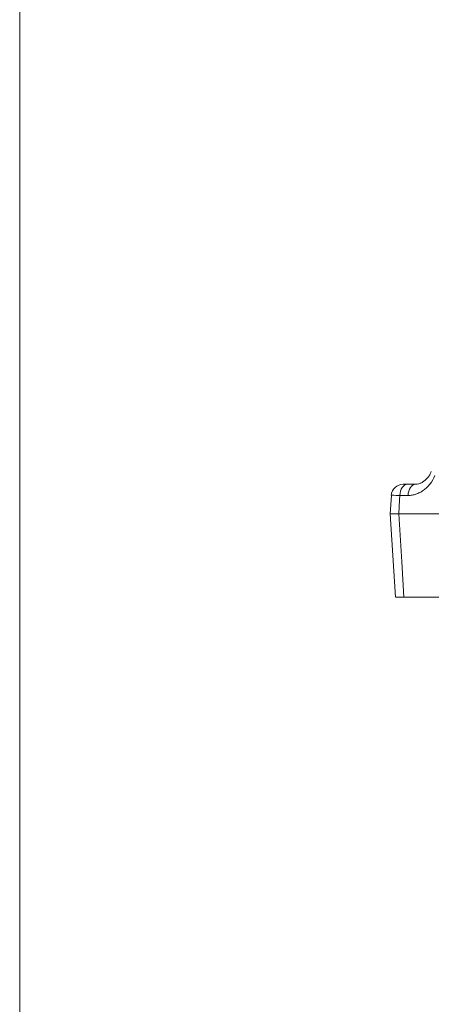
# Model space of a CAD drawing. Header units: millimetres. Extents: x 0 to 8410, y 0 to 5940.
# Tile 103 of 180: x 5057 to 5195, y 2546 to 2877. Entities that reach past the tile are written whole.
import ezdxf

# ---------------------------------------------------------------- set-up
doc = ezdxf.new("R2010")
doc.units = ezdxf.units.MM
doc.header["$LTSCALE"] = 10
doc.styles.add('SLDTEXTSTYLE0', font='TXT', dxfattribs={"width": 0.605})
doc.dimstyles.new('SLDDIMSTYLE0', dxfattribs={"dimtxt": 50, "dimasz": 50, "dimexe": 0, "dimexo": 0.0625, "dimgap": 12.5, "dimtad": 1, "dimtoh": 1, "dimdec": 1, "dimrnd": 1e-09, "dimzin": 12, "dimdsep": 46, "dimtxsty": 'SLDTEXTSTYLE0', "dimsah": 1, "dimcen": 0.09, "dimadec": 0, "dimazin": 0, "dimtfac": 1, "dimtofl": 0, "dimtmove": 0, "dimatfit": 3, "dimfxl": 1, "dimfrac": 2, "dimtolj": 1, "dimtzin": 12, "dimarcsym": 0})

# ---------------------------------------------------------------- blocks, each defined once
blk = doc.blocks.new('*D17')
at = {"color": 7, "linetype": 'Continuous', "lineweight": 0}
for p, q in [((5057.2, 3177.87), (5057.2, 2367.92)), ((5437.2, 2551.21), (5437.2, 2367.92)), ((5437.2, 2382.92), (5057.2, 2382.92))]:
    blk.add_line(p, q, dxfattribs=at)
for points in [[(5057.2, 2382.92), (5107.2, 2375.42), (5107.2, 2390.42)], [(5437.2, 2382.92), (5387.2, 2390.42), (5387.2, 2375.42)]]:
    blk.add_solid(points, dxfattribs=at)
at = {"color": 7, "linetype": 'Continuous', "lineweight": 0, "insert": (5189.92, 2447.38), "char_height": 50, "attachment_point": 1, "style": 'SLDTEXTSTYLE0'}
blk.add_mtext('380', dxfattribs=at)

msp = doc.modelspace()

# ---------------------------------------------------------------- linework, layer by layer
at = {"color": 7, "linetype": 'Continuous', "lineweight": 0}
for p, q in [((5187.3, 2720.87), (5190.01, 2720.87)), ((5181.89, 2717.12), (5181.5, 2710.87)), ((5181.5, 2710.87), (5183.26, 2682.87)), ((5184.35, 2710.87), (5205.2, 2710.87)), ((5186.13, 2682.87), (5233.75, 2682.87))]:
    msp.add_line(p, q, dxfattribs=at)
at = {"color": 8, "linetype": 'Continuous', "lineweight": 0}
msp.add_line((5187.48, 2717.08), (5184.74, 2717.08), dxfattribs=at)
at = {"color": 8, "linetype": 'Continuous', "lineweight": 0, "flags": 128}
for points in [[(5184.74, 2717.08), (5184.82, 2717.83), (5184.98, 2718.55), (5185.22, 2719.2), (5185.54, 2719.77), (5185.92, 2720.24), (5186.35, 2720.59), (5186.81, 2720.8), (5187.3, 2720.87)], [(5187.48, 2717.08), (5187.55, 2717.83), (5187.71, 2718.55), (5187.95, 2719.2), (5188.27, 2719.77), (5188.65, 2720.24), (5189.07, 2720.59), (5189.53, 2720.8), (5190.01, 2720.87)], [(5184.74, 2717.08), (5184.65, 2715.66), (5184.35, 2710.87)], [(5184.35, 2710.87), (5185.37, 2694.83), (5186.13, 2682.87)]]:
    msp.add_lwpolyline(points, dxfattribs=at)
at = {"color": 7, "linetype": 'Continuous', "lineweight": 0}
msp.add_arc((5185.85, 2716.87), 4, 89.9997, 176.2702, dxfattribs=at)
at = {"color": 8, "linetype": 'Continuous', "lineweight": 0}
for points, knots in [([(5196.52, 2723.76), (5196.07, 2722.72), (5195.52, 2721.79), (5194.7, 2720.75), (5194.53, 2720.55), (5194.18, 2720.16), (5194, 2719.98), (5193.46, 2719.45), (5193.07, 2719.12), (5192.48, 2718.69), (5192.28, 2718.56), (5191.86, 2718.3), (5191.65, 2718.18), (5191.02, 2717.85), (5190.59, 2717.67), (5189.72, 2717.38), (5189.28, 2717.27), (5188.38, 2717.12), (5187.93, 2717.08), (5187.48, 2717.08)], [0, 0, 0, 0, 0.25, 0.25, 0.3125, 0.3125, 0.375, 0.375, 0.5, 0.5, 0.5625, 0.5625, 0.625, 0.625, 0.75, 0.75, 0.875, 0.875, 1, 1, 1, 1]), ([(5184.74, 2717.08), (5184.27, 2717.09), (5183.15, 2717.12), (5182.06, 2717.14), (5181.96, 2717.13), (5181.91, 2717.12)], [0, 0, 0, 0, 0.2842843, 0.6685606, 1, 1, 1, 1])]:
    msp.add_open_spline(points, degree=3, knots=knots, dxfattribs=at)
at = {"color": 7, "linetype": 'Continuous', "lineweight": 0}
for points, knots in [([(5195.28, 2725.14), (5195.17, 2724.88), (5194.88, 2724.18), (5194.22, 2723.21), (5193.39, 2722.29), (5192.47, 2721.58), (5191.52, 2721.12), (5190.69, 2720.88), (5190.2, 2720.9), (5190.02, 2720.9)], [0, 0, 0, 0, 0.089535, 0.240422, 0.393682, 0.551978, 0.716637, 0.894661, 1, 1, 1, 1]), ([(5185.88, 2720.87), (5185.9, 2720.87), (5185.95, 2720.87), (5186.5, 2720.87), (5187.06, 2720.87), (5187.3, 2720.87)], [0, 0, 0, 0, 0.3355329, 0.7174094, 1, 1, 1, 1]), ([(5184.35, 2710.87), (5183.88, 2710.87), (5182.76, 2710.87), (5181.67, 2710.87), (5181.57, 2710.87), (5181.52, 2710.87)], [0, 0, 0, 0, 0.282911, 0.667326, 1, 1, 1, 1]), ([(5186.13, 2682.87), (5185.5, 2682.87), (5184.24, 2682.87), (5183.31, 2682.87), (5183.33, 2682.87), (5183.34, 2682.87)], [0, 0, 0, 0, 0.383922, 0.767859, 1, 1, 1, 1])]:
    msp.add_open_spline(points, degree=3, knots=knots, dxfattribs=at)

# ---------------------------------------------------------------- dimensions: what is measured, and where the dimension line sits
dim = msp.add_linear_dim(base=(5057.2, 2382.92), p1=(5437.2, 2551.21), p2=(5057.2, 3177.87), dimstyle='SLDDIMSTYLE0', dxfattribs=at)
dim.commit()
dim.dimension.update_dxf_attribs({"geometry": '*D17', "text_midpoint": (5247.2, 2382.92), "dimtype": 160})

doc.saveas('drawing.dxf')
